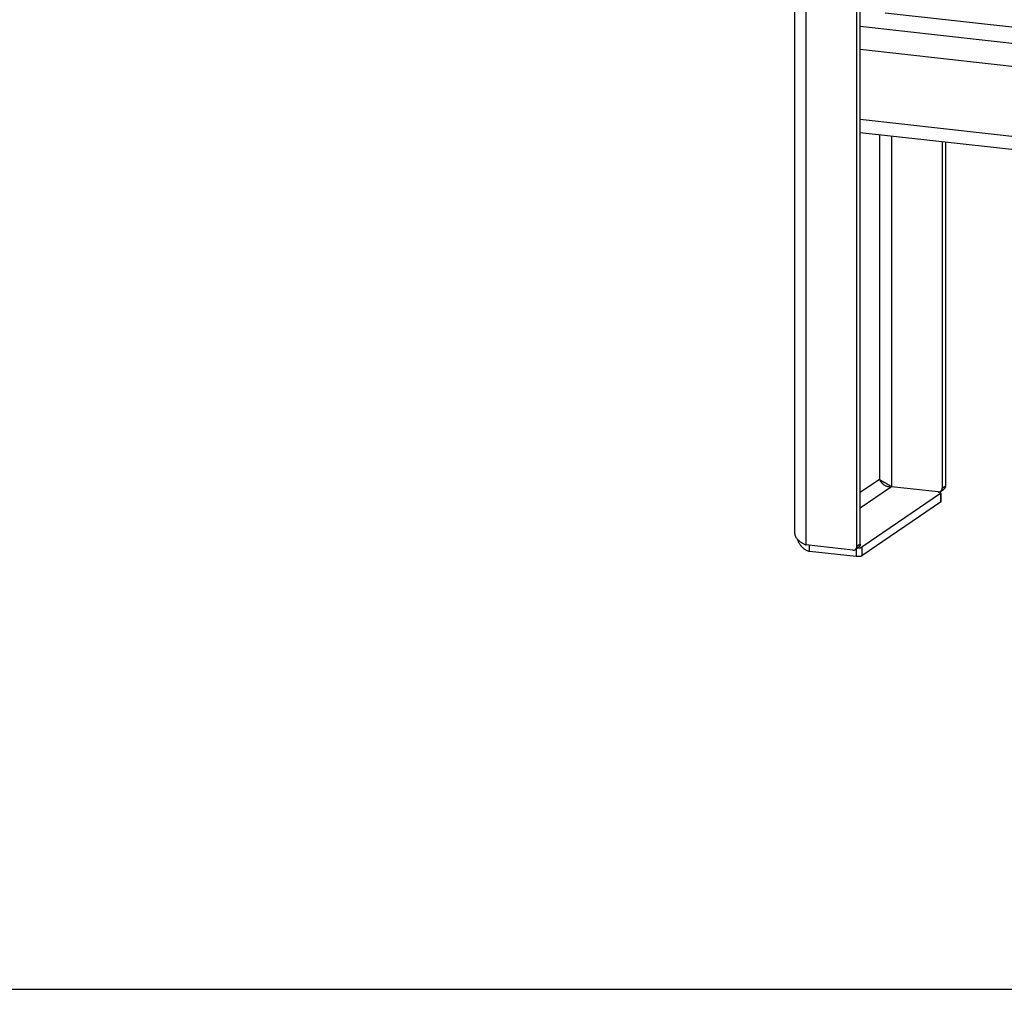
# Model space of a CAD drawing. Header units: inches. Extents: x 0 to 136, y 0 to 88.
# Tile 6 of 30: x 75 to 89, y 0 to 13. Entities that reach past the tile are written whole.
import ezdxf

# ---------------------------------------------------------------- set-up
doc = ezdxf.new("R2010")
doc.units = ezdxf.units.IN
doc.header["$LTSCALE"] = 7.48
doc.header["$MEASUREMENT"] = 0
doc.layers.get('0').update_dxf_attribs({"linetype": 'CONTINUOUS'})

msp = doc.modelspace()

# ---------------------------------------------------------------- linework, layer by layer
at = {"color": 3, "linetype": 'Continuous'}
for p, q in [((85.935, 6.257), (85.935, 15.418)), ((86.092, 6.102), (86.092, 15.354)), ((86.787, 6.082), (86.787, 14.796)), ((87.176, 13.411), (107.196, 11.182)), ((88.004, 11.637), (88.004, 6.913)), ((87.935, 6.688), (86.856, 5.952)), ((86.731, 6.031), (86.092, 6.102)), ((86.778, 5.943), (86.138, 6.014))]:
    msp.add_line(p, q, dxfattribs=at)
at = {"color": 7, "linetype": 'Continuous'}
for p, q in [((86.834, 6.114), (86.834, 14.828)), ((105.25, 11.169), (86.834, 13.22)), ((105.068, 10.875), (86.834, 12.906)), ((110.488, 9.31), (86.834, 11.944)), ((86.834, 11.767), (110.488, 9.133)), ((87.1, 11.738), (87.1, 7.002)), ((87.262, 11.719), (87.262, 6.901)), ((87.958, 11.642), (87.958, 6.881)), ((87.1, 7.002), (86.834, 6.821)), ((87.262, 6.901), (86.834, 6.609)), ((87.902, 6.83), (87.262, 6.901)), ((87.958, 6.881), (88.004, 6.913)), ((87.935, 6.808), (86.856, 6.072)), ((87.935, 6.808), (87.935, 6.688)), ((87.936, 6.838), (87.983, 6.87)), ((87.94, 6.814), (87.94, 6.694)), ((86.138, 6.014), (86.138, 6.097)), ((86.834, 6.114), (86.787, 6.082)), ((86.812, 6.071), (86.765, 6.039)), ((86.778, 6.048), (86.778, 5.943)), ((86.856, 6.072), (86.856, 5.952)), ((0, 0), (136, 0))]:
    msp.add_line(p, q, dxfattribs=at)
for points in [[(87.1, 7.002), (87.102, 7), (87.105, 6.998), (87.108, 6.995), (87.111, 6.993), (87.114, 6.991), (87.118, 6.988), (87.122, 6.986), (87.126, 6.983), (87.131, 6.981), (87.135, 6.978), (87.14, 6.975), (87.145, 6.972), (87.15, 6.97), (87.167, 6.961)], [(87.1, 7.002), (87.101, 6.997), (87.103, 6.992), (87.105, 6.987), (87.108, 6.982), (87.11, 6.977), (87.113, 6.973), (87.117, 6.968), (87.12, 6.963), (87.124, 6.958), (87.128, 6.954), (87.132, 6.949), (87.137, 6.945), (87.141, 6.941), (87.146, 6.937), (87.152, 6.933), (87.157, 6.929), (87.162, 6.926), (87.168, 6.922), (87.174, 6.919), (87.18, 6.916), (87.187, 6.914), (87.193, 6.911), (87.2, 6.909), (87.206, 6.907), (87.213, 6.905), (87.22, 6.904), (87.227, 6.903), (87.234, 6.902), (87.241, 6.901), (87.248, 6.901), (87.255, 6.901), (87.262, 6.901)], [(87.105, 6.988), (87.11, 6.986), (87.116, 6.984), (87.122, 6.982), (87.128, 6.979), (87.134, 6.977), (87.139, 6.975), (87.145, 6.972), (87.15, 6.97), (87.155, 6.967), (87.159, 6.965)], [(87.167, 6.961), (87.172, 6.958), (87.178, 6.954), (87.184, 6.951), (87.19, 6.948), (87.196, 6.944), (87.202, 6.941), (87.208, 6.937), (87.214, 6.933), (87.22, 6.93), (87.227, 6.926), (87.233, 6.922), (87.239, 6.918), (87.245, 6.914), (87.251, 6.909), (87.257, 6.905), (87.262, 6.901)], [(87.902, 6.83), (87.905, 6.829), (87.908, 6.829), (87.911, 6.829), (87.914, 6.83), (87.916, 6.83), (87.919, 6.831), (87.922, 6.831), (87.925, 6.832), (87.927, 6.833), (87.93, 6.834), (87.932, 6.836), (87.935, 6.837), (87.936, 6.838)], [(87.94, 6.814), (87.94, 6.815), (87.939, 6.816), (87.939, 6.817), (87.938, 6.817), (87.938, 6.818), (87.937, 6.819), (87.936, 6.82), (87.935, 6.821), (87.933, 6.822), (87.932, 6.822), (87.93, 6.823), (87.929, 6.824), (87.927, 6.824), (87.925, 6.825), (87.923, 6.826), (87.92, 6.826), (87.918, 6.827), (87.916, 6.827), (87.913, 6.828), (87.91, 6.828), (87.908, 6.829), (87.905, 6.829), (87.902, 6.83)], [(87.935, 6.808), (87.936, 6.809), (87.937, 6.81), (87.938, 6.811), (87.939, 6.811), (87.939, 6.812), (87.939, 6.813), (87.94, 6.814), (87.94, 6.814)], [(87.936, 6.838), (87.937, 6.839), (87.939, 6.84), (87.941, 6.842), (87.943, 6.844), (87.945, 6.846), (87.947, 6.848), (87.949, 6.851), (87.95, 6.853), (87.952, 6.856), (87.953, 6.858), (87.954, 6.861), (87.955, 6.864), (87.956, 6.866), (87.956, 6.869), (87.957, 6.872), (87.957, 6.875), (87.958, 6.878), (87.958, 6.881)], [(86.834, 6.114), (86.834, 6.111), (86.834, 6.108), (86.833, 6.105), (86.833, 6.103), (86.832, 6.1), (86.831, 6.097), (86.83, 6.094), (86.829, 6.091), (86.828, 6.089), (86.826, 6.086), (86.825, 6.084), (86.823, 6.082), (86.821, 6.079), (86.82, 6.077), (86.818, 6.075), (86.815, 6.074), (86.813, 6.072), (86.812, 6.071)], [(86.798, 6.062), (86.8, 6.062), (86.803, 6.062), (86.806, 6.062), (86.809, 6.062), (86.812, 6.062), (86.815, 6.062), (86.818, 6.062), (86.821, 6.063), (86.824, 6.063), (86.827, 6.063), (86.83, 6.064), (86.832, 6.064), (86.835, 6.065), (86.838, 6.065), (86.84, 6.066), (86.842, 6.066), (86.845, 6.067), (86.847, 6.068), (86.849, 6.068), (86.85, 6.069), (86.852, 6.07), (86.854, 6.07), (86.855, 6.071), (86.856, 6.072)]]:
    msp.add_lwpolyline(points, dxfattribs=at)
at = {"color": 3, "linetype": 'Continuous'}
for points in [[(88.004, 6.913), (88.004, 6.91), (88.004, 6.907), (88.004, 6.904), (88.003, 6.901), (88.003, 6.898), (88.002, 6.896), (88.001, 6.893), (88, 6.89), (87.998, 6.888), (87.997, 6.885), (87.995, 6.883), (87.994, 6.88), (87.992, 6.878), (87.99, 6.876), (87.988, 6.874), (87.986, 6.872), (87.984, 6.871), (87.983, 6.87)], [(87.94, 6.694), (87.94, 6.694), (87.939, 6.693), (87.939, 6.692), (87.939, 6.691), (87.938, 6.69), (87.937, 6.69), (87.936, 6.689), (87.935, 6.688)], [(85.935, 6.257), (85.935, 6.256), (85.936, 6.25), (85.936, 6.244), (85.937, 6.239), (85.939, 6.233), (85.941, 6.227), (85.943, 6.222), (85.945, 6.216), (85.948, 6.21), (85.951, 6.205), (85.955, 6.199), (85.959, 6.194), (85.964, 6.188), (85.968, 6.183), (85.973, 6.178), (85.979, 6.172), (85.984, 6.167), (85.99, 6.162), (85.997, 6.157), (86.003, 6.152), (86.01, 6.147), (86.017, 6.142), (86.025, 6.137), (86.032, 6.133), (86.04, 6.128), (86.048, 6.123), (86.057, 6.119), (86.065, 6.115), (86.074, 6.11), (86.083, 6.106), (86.092, 6.102)], [(85.967, 6.185), (85.968, 6.181), (85.971, 6.172), (85.975, 6.162), (85.979, 6.153), (85.983, 6.144), (85.988, 6.135), (85.993, 6.127), (85.998, 6.119), (86.003, 6.111), (86.009, 6.103), (86.015, 6.095), (86.021, 6.088), (86.027, 6.081), (86.034, 6.074), (86.04, 6.068), (86.047, 6.061), (86.054, 6.056), (86.061, 6.05), (86.069, 6.045), (86.076, 6.04), (86.084, 6.036), (86.091, 6.031), (86.099, 6.028), (86.107, 6.024), (86.115, 6.021), (86.123, 6.018), (86.131, 6.016), (86.138, 6.014)], [(86.731, 6.031), (86.734, 6.031), (86.737, 6.031), (86.74, 6.031), (86.743, 6.031), (86.746, 6.031), (86.749, 6.032), (86.751, 6.033), (86.754, 6.033), (86.757, 6.034), (86.759, 6.036), (86.762, 6.037), (86.764, 6.038), (86.765, 6.039)], [(86.765, 6.039), (86.766, 6.04), (86.769, 6.042), (86.771, 6.043), (86.773, 6.045), (86.775, 6.048), (86.776, 6.05), (86.778, 6.052), (86.78, 6.054), (86.781, 6.057), (86.782, 6.06), (86.783, 6.062), (86.784, 6.065), (86.785, 6.068), (86.786, 6.071), (86.786, 6.073), (86.787, 6.076), (86.787, 6.079), (86.787, 6.082)], [(86.856, 5.952), (86.855, 5.951), (86.854, 5.95), (86.852, 5.95), (86.85, 5.949), (86.849, 5.948), (86.847, 5.947), (86.845, 5.947), (86.842, 5.946), (86.84, 5.946), (86.838, 5.945), (86.835, 5.945), (86.832, 5.944), (86.83, 5.944), (86.827, 5.943), (86.824, 5.943), (86.821, 5.943), (86.818, 5.942), (86.815, 5.942), (86.812, 5.942), (86.809, 5.942), (86.806, 5.942), (86.803, 5.942), (86.8, 5.942), (86.796, 5.942), (86.793, 5.942), (86.79, 5.942), (86.787, 5.942), (86.784, 5.942), (86.781, 5.942), (86.778, 5.943)]]:
    msp.add_lwpolyline(points, dxfattribs=at)

doc.saveas('drawing.dxf')
